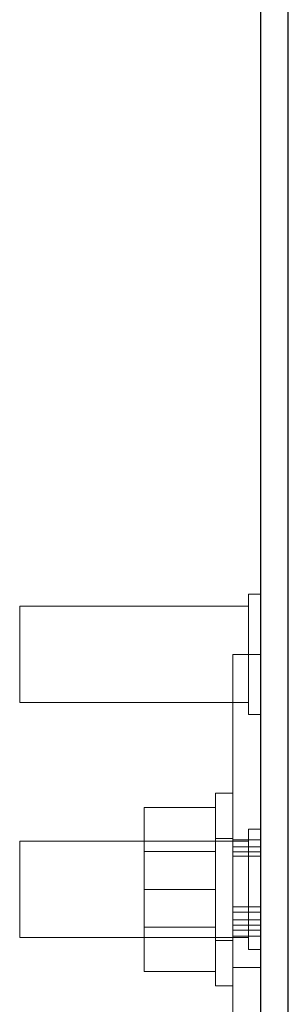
# Model space of a CAD drawing. Header units: inches. Extents: x 0.2 to 10.8, y 0.2 to 8.2.
# Tile 67 of 112: x 4.8573 to 4.9153, y 7.2602 to 7.4731. Entities that reach past the tile are written whole.
import ezdxf

# ---------------------------------------------------------------- set-up
doc = ezdxf.new("R2010")
doc.units = ezdxf.units.IN
doc.header["$MEASUREMENT"] = 0
doc.linetypes.add('HIDDEN', pattern=[0.075, 0.05, -0.025])

msp = doc.modelspace()

# ---------------------------------------------------------------- linework, layer by layer
at = {"color": 7, "linetype": 'Continuous', "lineweight": 25}
for p, q in [((4.9153413, 7.212082), (4.9153413, 7.8446727)), ((4.9093413, 7.842137), (4.9093413, 7.2119943))]:
    msp.add_line(p, q, dxfattribs=at)
at = {"color": 7, "linetype": 'HIDDEN', "lineweight": 18}
for p, q in [((4.9067371, 7.3488602), (4.9067371, 7.3228185)), ((4.9093413, 7.3488602), (4.9067371, 7.3488602)), ((4.8572579, 7.346256), (4.8572579, 7.3254227)), ((4.9067371, 7.346256), (4.8572579, 7.346256)), ((4.9033413, 7.2812143), (4.9033413, 7.3358393)), ((4.9093413, 7.3358393), (4.9033413, 7.3358393)), ((4.8572579, 7.3254227), (4.9067371, 7.3254227)), ((4.9067371, 7.3228185), (4.9093413, 7.3228185)), ((4.8995913, 7.285006), (4.8995913, 7.3058393)), ((4.9033413, 7.3058393), (4.8995913, 7.3058393)), ((4.8995913, 7.302756), (4.8841746, 7.302756)), ((4.8841746, 7.302756), (4.8841746, 7.285006)), ((4.9033413, 7.2960477), (4.8995913, 7.2960477)), ((4.9067371, 7.2980268), (4.9067371, 7.2719852)), ((4.9093413, 7.2980268), (4.9067371, 7.2980268)), ((4.8572579, 7.2954227), (4.8572579, 7.2745893)), ((4.9067371, 7.2954227), (4.8572579, 7.2954227)), ((4.9093413, 7.2957197), (4.9033413, 7.2957197)), ((4.9093413, 7.2942139), (4.9033413, 7.2942139)), ((4.8995913, 7.2931685), (4.8841746, 7.2931685)), ((4.9093413, 7.293125), (4.9033413, 7.293125)), ((4.9093413, 7.2921962), (4.9033413, 7.2921962)), ((4.8995913, 7.285006), (4.8841746, 7.285006)), ((4.8841746, 7.285006), (4.8841746, 7.267256)), ((4.8995913, 7.2641727), (4.8995913, 7.285006)), ((4.9093413, 7.2812143), (4.9033413, 7.2812143)), ((4.9033413, 7.2812143), (4.9033413, 7.2265893)), ((4.9093413, 7.2800741), (4.9033413, 7.2800741)), ((4.9093413, 7.2800741), (4.9033413, 7.2800741)), ((4.8841746, 7.2768435), (4.8995913, 7.2768435)), ((4.9093413, 7.2784568), (4.9033413, 7.2784568)), ((4.9093413, 7.2773038), (4.9033413, 7.2773038)), ((4.9033413, 7.2761698), (4.9093413, 7.2761698)), ((4.9033413, 7.2748851), (4.9093413, 7.2748851)), ((4.8572579, 7.2745893), (4.9067371, 7.2745893)), ((4.8995913, 7.2739643), (4.9033413, 7.2739643)), ((4.9067371, 7.2719852), (4.9093413, 7.2719852)), ((4.8995913, 7.267256), (4.8841746, 7.267256)), ((4.9093413, 7.268131), (4.9033413, 7.268131)), ((4.9093413, 7.268131), (4.9033413, 7.268131)), ((4.9093413, 7.268131), (4.9033413, 7.268131)), ((4.9093413, 7.268131), (4.9033413, 7.268131)), ((4.9093413, 7.268131), (4.9033413, 7.268131)), ((4.9093413, 7.268131), (4.9033413, 7.268131)), ((4.9093413, 7.268131), (4.9033413, 7.268131)), ((4.9093413, 7.268131), (4.9033413, 7.268131)), ((4.8995913, 7.2641727), (4.9033413, 7.2641727))]:
    msp.add_line(p, q, dxfattribs=at)

doc.saveas('drawing.dxf')
